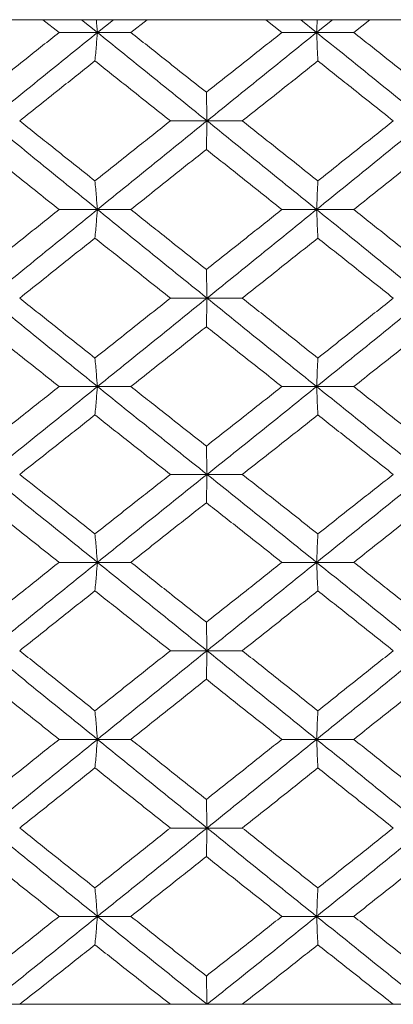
# Model space of a CAD drawing. Header units: inches. Extents: x -4.1 to 22.6, y -10.2 to 17.8.
# Tile 26 of 142: x -1.183 to -0.925, y -0.387 to 0.292. Entities that reach past the tile are written whole.
import ezdxf

# ---------------------------------------------------------------- set-up
doc = ezdxf.new("R2010")
doc.units = ezdxf.units.IN
doc.header["$MEASUREMENT"] = 0

msp = doc.modelspace()

# ---------------------------------------------------------------- linework, layer by layer
at = {"color": 7, "linetype": 'Continuous', "lineweight": 15}
for p, q in [((-0.29935, 0.29188), (-1.75656, 0.29188)), ((-1.15563, 0.28306), (-1.16673, 0.29188)), ((-1.12916, 0.28306), (-1.14009, 0.29188)), ((-1.12916, 0.28306), (-1.1182, 0.29188)), ((-1.10617, 0.28306), (-1.09502, 0.29188)), ((-1.00206, 0.28306), (-1.01322, 0.29188)), ((-0.97814, 0.28306), (-0.98911, 0.29188)), ((-0.97814, 0.28306), (-0.96718, 0.29188)), ((-0.95251, 0.28306), (-0.94137, 0.29188)), ((-1.12916, 0.28306), (-1.15563, 0.28306)), ((-1.12916, 0.28306), (-1.10617, 0.28306)), ((-0.97814, 0.28306), (-1.00206, 0.28306)), ((-0.97814, 0.28306), (-0.95251, 0.28306)), ((-1.05368, 0.2221), (-1.07891, 0.2221)), ((-1.05368, 0.2221), (-1.02934, 0.2221)), ((-1.12916, 0.16098), (-1.15563, 0.16098)), ((-1.12916, 0.16098), (-1.10617, 0.16098)), ((-0.97814, 0.16098), (-1.00206, 0.16098)), ((-0.97814, 0.16098), (-0.95251, 0.16098)), ((-1.05368, 0.09986), (-1.07891, 0.09986)), ((-1.05368, 0.09986), (-1.02934, 0.09986)), ((-1.12916, 0.0389), (-1.15563, 0.0389)), ((-1.12916, 0.0389), (-1.10617, 0.0389)), ((-0.97814, 0.0389), (-1.00206, 0.0389)), ((-0.97814, 0.0389), (-0.95251, 0.0389)), ((-1.05368, -0.02172), (-1.07891, -0.02172)), ((-1.05368, -0.02172), (-1.02934, -0.02172)), ((-1.12916, -0.08234), (-1.15563, -0.08234)), ((-1.12916, -0.08234), (-1.10617, -0.08234)), ((-0.97814, -0.08234), (-1.00206, -0.08234)), ((-0.97814, -0.08234), (-0.95251, -0.08234)), ((-1.05368, -0.1433), (-1.07891, -0.1433)), ((-1.05368, -0.1433), (-1.02934, -0.1433)), ((-1.12916, -0.20442), (-1.15563, -0.20442)), ((-1.12916, -0.20442), (-1.10617, -0.20442)), ((-0.97814, -0.20442), (-1.00206, -0.20442)), ((-0.97814, -0.20442), (-0.95251, -0.20442)), ((-1.05368, -0.26554), (-1.07891, -0.26554)), ((-1.05368, -0.26554), (-1.02934, -0.26554)), ((-1.12916, -0.3265), (-1.15563, -0.3265)), ((-1.12916, -0.3265), (-1.10617, -0.3265)), ((-0.97814, -0.3265), (-1.00206, -0.3265)), ((-0.97814, -0.3265), (-0.95251, -0.3265)), ((-2.49595, -0.38712), (0.44005, -0.38712)), ((-1.07891, -0.38712), (-1.18278, -0.38712)), ((-0.92528, -0.38712), (-1.02934, -0.38712))]:
    msp.add_line(p, q, dxfattribs=at)
for points, knots in [([(-1.12993, 0.29188), (-1.12993, 0.29185), (-1.12967, 0.28894), (-1.12941, 0.28599), (-1.12916, 0.28306)], [0, 0, 0, 0, 0.010766, 1, 1, 1, 1]), ([(-0.97776, 0.29188), (-0.97776, 0.29185), (-0.97789, 0.28894), (-0.97801, 0.28599), (-0.97814, 0.28306)], [0, 0, 0, 0, 0.010766, 1, 1, 1, 1]), ([(-1.20741, 0.24179), (-1.19775, 0.2495), (-1.18052, 0.26327), (-1.16323, 0.27702), (-1.15563, 0.28306)], [0, 0, 0, 0, 0.560339, 1, 1, 1, 1]), ([(-1.20435, 0.2221), (-1.19034, 0.2335), (-1.16533, 0.25384), (-1.1402, 0.27414), (-1.12916, 0.28306)], [0, 0, 0, 0, 0.560458, 1, 1, 1, 1]), ([(-1.13091, 0.26343), (-1.13075, 0.26523), (-1.13042, 0.26884), (-1.12983, 0.27537), (-1.12941, 0.28014), (-1.12916, 0.28306)], [0, 0, 0, 0, 0.279168, 0.558336, 1, 1, 1, 1]), ([(-1.05368, 0.2221), (-1.06779, 0.2335), (-1.09295, 0.25384), (-1.1181, 0.27414), (-1.12916, 0.28306)], [0, 0, 0, 0, 0.560458, 1, 1, 1, 1]), ([(-1.05413, 0.24179), (-1.06385, 0.2495), (-1.08119, 0.26327), (-1.09854, 0.27702), (-1.10617, 0.28306)], [0, 0, 0, 0, 0.560339, 1, 1, 1, 1]), ([(-1.05413, 0.24179), (-1.04441, 0.2495), (-1.02706, 0.26327), (-1.00969, 0.27702), (-1.00206, 0.28306)], [0, 0, 0, 0, 0.560339, 1, 1, 1, 1]), ([(-1.05368, 0.2221), (-1.03958, 0.2335), (-1.0144, 0.25384), (-0.98921, 0.27414), (-0.97814, 0.28306)], [0, 0, 0, 0, 0.560458, 1, 1, 1, 1]), ([(-0.97728, 0.26343), (-0.97736, 0.26523), (-0.97752, 0.26884), (-0.97781, 0.27537), (-0.97801, 0.28014), (-0.97814, 0.28306)], [0, 0, 0, 0, 0.2791678, 0.5583356, 1, 1, 1, 1]), ([(-0.90273, 0.2221), (-0.9168, 0.2335), (-0.94189, 0.25384), (-0.96707, 0.27414), (-0.97814, 0.28306)], [0, 0, 0, 0, 0.560458, 1, 1, 1, 1]), ([(-0.90056, 0.24179), (-0.91025, 0.2495), (-0.92754, 0.26327), (-0.94488, 0.27702), (-0.95251, 0.28306)], [0, 0, 0, 0, 0.560339, 1, 1, 1, 1]), ([(-1.18278, 0.2221), (-1.17311, 0.22983), (-1.15584, 0.24361), (-1.13852, 0.25737), (-1.13091, 0.26343)], [0, 0, 0, 0, 0.5602736, 1, 1, 1, 1]), ([(-1.07891, 0.2221), (-1.08863, 0.22983), (-1.10596, 0.24361), (-1.12329, 0.25737), (-1.13091, 0.26343)], [0, 0, 0, 0, 0.5602736, 1, 1, 1, 1]), ([(-1.02934, 0.2221), (-1.01962, 0.22983), (-1.00226, 0.24361), (-0.98491, 0.25737), (-0.97728, 0.26343)], [0, 0, 0, 0, 0.560274, 1, 1, 1, 1]), ([(-0.92528, 0.2221), (-0.93498, 0.22983), (-0.95229, 0.24361), (-0.96965, 0.25737), (-0.97728, 0.26343)], [0, 0, 0, 0, 0.560274, 1, 1, 1, 1]), ([(-1.05413, 0.24179), (-1.05409, 0.23999), (-1.054, 0.23637), (-1.05385, 0.22983), (-1.05375, 0.22504), (-1.05368, 0.2221)], [0, 0, 0, 0, 0.27887, 0.557739, 1, 1, 1, 1]), ([(-1.12916, 0.16098), (-1.14322, 0.1724), (-1.16833, 0.19278), (-1.19335, 0.21315), (-1.20435, 0.2221)], [0, 0, 0, 0, 0.560155, 1, 1, 1, 1]), ([(-1.13091, 0.1807), (-1.1406, 0.18844), (-1.15791, 0.20224), (-1.17518, 0.21604), (-1.18278, 0.2221)], [0, 0, 0, 0, 0.560136, 1, 1, 1, 1]), ([(-1.13091, 0.1807), (-1.12121, 0.18844), (-1.10389, 0.20224), (-1.08654, 0.21604), (-1.07891, 0.2221)], [0, 0, 0, 0, 0.5601361, 1, 1, 1, 1]), ([(-1.12916, 0.16098), (-1.11508, 0.1724), (-1.08995, 0.19278), (-1.06476, 0.21315), (-1.05368, 0.2221)], [0, 0, 0, 0, 0.560155, 1, 1, 1, 1]), ([(-1.05413, 0.2024), (-1.05409, 0.20421), (-1.054, 0.20782), (-1.05385, 0.21437), (-1.05375, 0.21916), (-1.05368, 0.2221)], [0, 0, 0, 0, 0.278775, 0.557551, 1, 1, 1, 1]), ([(-0.97814, 0.16098), (-0.99224, 0.1724), (-1.01741, 0.19278), (-1.0426, 0.21315), (-1.05368, 0.2221)], [0, 0, 0, 0, 0.560155, 1, 1, 1, 1]), ([(-0.97728, 0.1807), (-0.98699, 0.18844), (-1.00434, 0.20224), (-1.0217, 0.21604), (-1.02934, 0.2221)], [0, 0, 0, 0, 0.560136, 1, 1, 1, 1]), ([(-0.97814, 0.16098), (-0.96405, 0.1724), (-0.93889, 0.19278), (-0.91378, 0.21315), (-0.90273, 0.2221)], [0, 0, 0, 0, 0.560155, 1, 1, 1, 1]), ([(-0.97728, 0.1807), (-0.96756, 0.18844), (-0.95022, 0.20224), (-0.9329, 0.21604), (-0.92528, 0.2221)], [0, 0, 0, 0, 0.560136, 1, 1, 1, 1]), ([(-1.15563, 0.16098), (-1.1653, 0.16871), (-1.18259, 0.18252), (-1.19983, 0.19633), (-1.20741, 0.2024)], [0, 0, 0, 0, 0.560071, 1, 1, 1, 1]), ([(-1.10617, 0.16098), (-1.09646, 0.16871), (-1.07912, 0.18252), (-1.06176, 0.19633), (-1.05413, 0.2024)], [0, 0, 0, 0, 0.560071, 1, 1, 1, 1]), ([(-1.00206, 0.16098), (-1.01178, 0.16871), (-1.02913, 0.18252), (-1.04649, 0.19633), (-1.05413, 0.2024)], [0, 0, 0, 0, 0.560071, 1, 1, 1, 1]), ([(-0.95251, 0.16098), (-0.9428, 0.16871), (-0.92547, 0.18252), (-0.90817, 0.19633), (-0.90056, 0.2024)], [0, 0, 0, 0, 0.560071, 1, 1, 1, 1]), ([(-1.13091, 0.1807), (-1.13075, 0.1789), (-1.13042, 0.17528), (-1.12983, 0.16872), (-1.12941, 0.16392), (-1.12916, 0.16098)], [0, 0, 0, 0, 0.278676, 0.557352, 1, 1, 1, 1]), ([(-0.97728, 0.1807), (-0.97736, 0.1789), (-0.97752, 0.17528), (-0.97781, 0.16872), (-0.97801, 0.16392), (-0.97814, 0.16098)], [0, 0, 0, 0, 0.278676, 0.5573521, 1, 1, 1, 1]), ([(-1.20741, 0.11956), (-1.19776, 0.12729), (-1.18052, 0.1411), (-1.16323, 0.1549), (-1.15563, 0.16098)], [0, 0, 0, 0, 0.559933, 1, 1, 1, 1]), ([(-1.20435, 0.09986), (-1.19034, 0.11126), (-1.16532, 0.13163), (-1.14021, 0.15201), (-1.12916, 0.16098)], [0, 0, 0, 0, 0.559853, 1, 1, 1, 1]), ([(-1.13091, 0.14126), (-1.13075, 0.14307), (-1.13042, 0.14668), (-1.12983, 0.15324), (-1.12941, 0.15804), (-1.12916, 0.16098)], [0, 0, 0, 0, 0.278676, 0.5573521, 1, 1, 1, 1]), ([(-1.05368, 0.09986), (-1.06778, 0.11126), (-1.09297, 0.13163), (-1.1181, 0.15201), (-1.12916, 0.16098)], [0, 0, 0, 0, 0.559853, 1, 1, 1, 1]), ([(-1.05413, 0.11956), (-1.06385, 0.12729), (-1.0812, 0.1411), (-1.09854, 0.1549), (-1.10617, 0.16098)], [0, 0, 0, 0, 0.559933, 1, 1, 1, 1]), ([(-1.05413, 0.11956), (-1.04441, 0.12729), (-1.02705, 0.1411), (-1.0097, 0.1549), (-1.00206, 0.16098)], [0, 0, 0, 0, 0.559933, 1, 1, 1, 1]), ([(-1.05368, 0.09986), (-1.03958, 0.11126), (-1.01439, 0.13163), (-0.98922, 0.15201), (-0.97814, 0.16098)], [0, 0, 0, 0, 0.559853, 1, 1, 1, 1]), ([(-0.97728, 0.14126), (-0.97736, 0.14307), (-0.97752, 0.14668), (-0.97781, 0.15324), (-0.97801, 0.15804), (-0.97814, 0.16098)], [0, 0, 0, 0, 0.278676, 0.5573521, 1, 1, 1, 1]), ([(-0.90273, 0.09986), (-0.91679, 0.11126), (-0.9419, 0.13163), (-0.96706, 0.15201), (-0.97814, 0.16098)], [0, 0, 0, 0, 0.559853, 1, 1, 1, 1]), ([(-0.90056, 0.11956), (-0.91025, 0.12729), (-0.92755, 0.1411), (-0.94488, 0.1549), (-0.95251, 0.16098)], [0, 0, 0, 0, 0.559933, 1, 1, 1, 1]), ([(-1.18278, 0.09986), (-1.17311, 0.10758), (-1.15583, 0.12138), (-1.13853, 0.13518), (-1.13091, 0.14126)], [0, 0, 0, 0, 0.559868, 1, 1, 1, 1]), ([(-1.07891, 0.09986), (-1.08862, 0.10758), (-1.10597, 0.12138), (-1.12329, 0.13518), (-1.13091, 0.14126)], [0, 0, 0, 0, 0.559868, 1, 1, 1, 1]), ([(-1.02934, 0.09986), (-1.01962, 0.10758), (-1.00226, 0.12138), (-0.98491, 0.13518), (-0.97728, 0.14126)], [0, 0, 0, 0, 0.559868, 1, 1, 1, 1]), ([(-0.92528, 0.09986), (-0.93498, 0.10758), (-0.9523, 0.12138), (-0.96964, 0.13518), (-0.97728, 0.14126)], [0, 0, 0, 0, 0.559868, 1, 1, 1, 1]), ([(-1.05413, 0.11956), (-1.05409, 0.11775), (-1.054, 0.11414), (-1.05385, 0.10759), (-1.05375, 0.1028), (-1.05368, 0.09986)], [0, 0, 0, 0, 0.278775, 0.557551, 1, 1, 1, 1]), ([(-1.12916, 0.0389), (-1.14322, 0.05026), (-1.16834, 0.07056), (-1.19334, 0.0909), (-1.20435, 0.09986)], [0, 0, 0, 0, 0.55955, 1, 1, 1, 1]), ([(-1.13091, 0.05853), (-1.1406, 0.06624), (-1.15792, 0.08001), (-1.17518, 0.09379), (-1.18278, 0.09986)], [0, 0, 0, 0, 0.55973, 1, 1, 1, 1]), ([(-1.13091, 0.05853), (-1.12121, 0.06624), (-1.10388, 0.08001), (-1.08655, 0.09379), (-1.07891, 0.09986)], [0, 0, 0, 0, 0.55973, 1, 1, 1, 1]), ([(-1.12916, 0.0389), (-1.11508, 0.05026), (-1.08993, 0.07056), (-1.06477, 0.0909), (-1.05368, 0.09986)], [0, 0, 0, 0, 0.55955, 1, 1, 1, 1]), ([(-1.05413, 0.08017), (-1.05409, 0.08198), (-1.054, 0.08559), (-1.05385, 0.09213), (-1.05375, 0.09692), (-1.05368, 0.09986)], [0, 0, 0, 0, 0.27887, 0.557739, 1, 1, 1, 1]), ([(-0.97814, 0.0389), (-0.99224, 0.05026), (-1.01743, 0.07056), (-1.0426, 0.0909), (-1.05368, 0.09986)], [0, 0, 0, 0, 0.55955, 1, 1, 1, 1]), ([(-0.97728, 0.05853), (-0.98699, 0.06624), (-1.00435, 0.08001), (-1.0217, 0.09379), (-1.02934, 0.09986)], [0, 0, 0, 0, 0.55973, 1, 1, 1, 1]), ([(-0.97814, 0.0389), (-0.96405, 0.05026), (-0.93887, 0.07056), (-0.91378, 0.0909), (-0.90273, 0.09986)], [0, 0, 0, 0, 0.55955, 1, 1, 1, 1]), ([(-0.97728, 0.05853), (-0.96756, 0.06624), (-0.95021, 0.08001), (-0.9329, 0.09379), (-0.92528, 0.09986)], [0, 0, 0, 0, 0.55973, 1, 1, 1, 1]), ([(-1.15563, 0.0389), (-1.1653, 0.0466), (-1.18259, 0.06034), (-1.19982, 0.07411), (-1.20741, 0.08017)], [0, 0, 0, 0, 0.559665, 1, 1, 1, 1]), ([(-1.10617, 0.0389), (-1.09646, 0.0466), (-1.07911, 0.06034), (-1.06177, 0.07411), (-1.05413, 0.08017)], [0, 0, 0, 0, 0.5596645, 1, 1, 1, 1]), ([(-1.00206, 0.0389), (-1.01178, 0.0466), (-1.02914, 0.06034), (-1.04649, 0.07411), (-1.05413, 0.08017)], [0, 0, 0, 0, 0.559665, 1, 1, 1, 1]), ([(-0.95251, 0.0389), (-0.9428, 0.0466), (-0.92547, 0.06034), (-0.90818, 0.07411), (-0.90056, 0.08017)], [0, 0, 0, 0, 0.5596645, 1, 1, 1, 1]), ([(-1.13091, 0.05853), (-1.13075, 0.05673), (-1.13042, 0.05312), (-1.12983, 0.0466), (-1.12941, 0.04182), (-1.12916, 0.0389)], [0, 0, 0, 0, 0.279168, 0.558336, 1, 1, 1, 1]), ([(-0.97728, 0.05853), (-0.97736, 0.05673), (-0.97752, 0.05312), (-0.97781, 0.0466), (-0.97801, 0.04182), (-0.97814, 0.0389)], [0, 0, 0, 0, 0.2791678, 0.5583356, 1, 1, 1, 1]), ([(-1.20741, -0.00221), (-1.19776, 0.00545), (-1.18051, 0.01914), (-1.16323, 0.03286), (-1.15563, 0.0389)], [0, 0, 0, 0, 0.559527, 1, 1, 1, 1]), ([(-1.20435, -0.02172), (-1.19035, -0.01044), (-1.1653, 0.00974), (-1.14021, 0.02998), (-1.12916, 0.0389)], [0, 0, 0, 0, 0.559248, 1, 1, 1, 1]), ([(-1.13091, 0.0193), (-1.13075, 0.0211), (-1.13042, 0.0247), (-1.12983, 0.03122), (-1.12941, 0.03598), (-1.12916, 0.0389)], [0, 0, 0, 0, 0.279356, 0.558712, 1, 1, 1, 1]), ([(-1.05368, -0.02172), (-1.06778, -0.01044), (-1.09298, 0.00974), (-1.11809, 0.02998), (-1.12916, 0.0389)], [0, 0, 0, 0, 0.559248, 1, 1, 1, 1]), ([(-1.05413, -0.00221), (-1.06384, 0.00545), (-1.08121, 0.01914), (-1.09853, 0.03286), (-1.10617, 0.0389)], [0, 0, 0, 0, 0.559527, 1, 1, 1, 1]), ([(-1.05413, -0.00221), (-1.04441, 0.00545), (-1.02704, 0.01914), (-1.0097, 0.03286), (-1.00206, 0.0389)], [0, 0, 0, 0, 0.559527, 1, 1, 1, 1]), ([(-1.05368, -0.02172), (-1.03958, -0.01044), (-1.01437, 0.00974), (-0.98922, 0.02998), (-0.97814, 0.0389)], [0, 0, 0, 0, 0.559248, 1, 1, 1, 1]), ([(-0.97728, 0.0193), (-0.97736, 0.0211), (-0.97752, 0.0247), (-0.97781, 0.03122), (-0.97801, 0.03598), (-0.97814, 0.0389)], [0, 0, 0, 0, 0.279356, 0.558712, 1, 1, 1, 1]), ([(-0.90273, -0.02172), (-0.91679, -0.01044), (-0.94192, 0.00974), (-0.96706, 0.02998), (-0.97814, 0.0389)], [0, 0, 0, 0, 0.559248, 1, 1, 1, 1]), ([(-0.90056, -0.00221), (-0.91025, 0.00545), (-0.92756, 0.01914), (-0.94488, 0.03286), (-0.95251, 0.0389)], [0, 0, 0, 0, 0.559527, 1, 1, 1, 1]), ([(-1.18278, -0.02172), (-1.17311, -0.01408), (-1.15583, -0.00042), (-1.13853, 0.01327), (-1.13091, 0.0193)], [0, 0, 0, 0, 0.559462, 1, 1, 1, 1]), ([(-1.07891, -0.02172), (-1.08862, -0.01408), (-1.10598, -0.00042), (-1.12329, 0.01327), (-1.13091, 0.0193)], [0, 0, 0, 0, 0.559462, 1, 1, 1, 1]), ([(-1.02934, -0.02172), (-1.01962, -0.01408), (-1.00225, -0.00042), (-0.98491, 0.01327), (-0.97728, 0.0193)], [0, 0, 0, 0, 0.559462, 1, 1, 1, 1]), ([(-0.92528, -0.02172), (-0.93497, -0.01408), (-0.95231, -0.00042), (-0.96964, 0.01327), (-0.97728, 0.0193)], [0, 0, 0, 0, 0.559462, 1, 1, 1, 1]), ([(-1.05413, -0.00221), (-1.05409, -0.00401), (-1.054, -0.0076), (-1.05385, -0.01409), (-1.05375, -0.01882), (-1.05368, -0.02172)], [0, 0, 0, 0, 0.279852, 0.559705, 1, 1, 1, 1]), ([(-1.12916, -0.08234), (-1.14322, -0.07099), (-1.16831, -0.05075), (-1.19335, -0.03058), (-1.20435, -0.02172)], [0, 0, 0, 0, 0.5607593, 1, 1, 1, 1]), ([(-1.13091, -0.06274), (-1.14061, -0.05507), (-1.1579, -0.04138), (-1.17518, -0.02772), (-1.18278, -0.02172)], [0, 0, 0, 0, 0.560541, 1, 1, 1, 1]), ([(-1.13091, -0.06274), (-1.12121, -0.05507), (-1.1039, -0.04138), (-1.08654, -0.02772), (-1.07891, -0.02172)], [0, 0, 0, 0, 0.560541, 1, 1, 1, 1]), ([(-1.12916, -0.08234), (-1.11507, -0.07099), (-1.08996, -0.05075), (-1.06475, -0.03058), (-1.05368, -0.02172)], [0, 0, 0, 0, 0.560759, 1, 1, 1, 1]), ([(-1.05413, -0.04123), (-1.05409, -0.03943), (-1.054, -0.03583), (-1.05385, -0.02935), (-1.05375, -0.02461), (-1.05368, -0.02172)], [0, 0, 0, 0, 0.2798524, 0.5597049, 1, 1, 1, 1]), ([(-0.97814, -0.08234), (-0.99224, -0.07099), (-1.0174, -0.05075), (-1.04261, -0.03058), (-1.05368, -0.02172)], [0, 0, 0, 0, 0.5607593, 1, 1, 1, 1]), ([(-0.97728, -0.06274), (-0.987, -0.05507), (-1.00433, -0.04138), (-1.0217, -0.02772), (-1.02934, -0.02172)], [0, 0, 0, 0, 0.560541, 1, 1, 1, 1]), ([(-0.97814, -0.08234), (-0.96404, -0.07099), (-0.9389, -0.05075), (-0.91377, -0.03058), (-0.90273, -0.02172)], [0, 0, 0, 0, 0.560759, 1, 1, 1, 1]), ([(-0.97728, -0.06274), (-0.96756, -0.05507), (-0.95023, -0.04138), (-0.93289, -0.02772), (-0.92528, -0.02172)], [0, 0, 0, 0, 0.560541, 1, 1, 1, 1]), ([(-1.15563, -0.08234), (-1.16531, -0.07465), (-1.18258, -0.06093), (-1.19983, -0.04724), (-1.20741, -0.04123)], [0, 0, 0, 0, 0.560476, 1, 1, 1, 1]), ([(-1.10617, -0.08234), (-1.09645, -0.07465), (-1.07913, -0.06093), (-1.06176, -0.04724), (-1.05413, -0.04123)], [0, 0, 0, 0, 0.560476, 1, 1, 1, 1]), ([(-1.00206, -0.08234), (-1.01178, -0.07465), (-1.02913, -0.06093), (-1.0465, -0.04724), (-1.05413, -0.04123)], [0, 0, 0, 0, 0.560476, 1, 1, 1, 1]), ([(-0.95251, -0.08234), (-0.9428, -0.07465), (-0.92548, -0.06093), (-0.90817, -0.04724), (-0.90056, -0.04123)], [0, 0, 0, 0, 0.560476, 1, 1, 1, 1]), ([(-1.13091, -0.06274), (-1.13075, -0.06454), (-1.13042, -0.06814), (-1.12983, -0.07466), (-1.12941, -0.07942), (-1.12916, -0.08234)], [0, 0, 0, 0, 0.279356, 0.558712, 1, 1, 1, 1]), ([(-0.97728, -0.06274), (-0.97736, -0.06454), (-0.97752, -0.06814), (-0.97781, -0.07466), (-0.97801, -0.07942), (-0.97814, -0.08234)], [0, 0, 0, 0, 0.279356, 0.558712, 1, 1, 1, 1]), ([(-1.20741, -0.12361), (-1.19775, -0.1159), (-1.18052, -0.10213), (-1.16323, -0.08838), (-1.15563, -0.08234)], [0, 0, 0, 0, 0.560339, 1, 1, 1, 1]), ([(-1.20435, -0.1433), (-1.19034, -0.1319), (-1.16533, -0.11156), (-1.1402, -0.09126), (-1.12916, -0.08234)], [0, 0, 0, 0, 0.5604576, 1, 1, 1, 1]), ([(-1.13091, -0.10197), (-1.13075, -0.10017), (-1.13042, -0.09656), (-1.12983, -0.09003), (-1.12941, -0.08526), (-1.12916, -0.08234)], [0, 0, 0, 0, 0.279168, 0.558336, 1, 1, 1, 1]), ([(-1.05368, -0.1433), (-1.06779, -0.1319), (-1.09295, -0.11156), (-1.1181, -0.09126), (-1.12916, -0.08234)], [0, 0, 0, 0, 0.560458, 1, 1, 1, 1]), ([(-1.05413, -0.12361), (-1.06385, -0.1159), (-1.08119, -0.10213), (-1.09854, -0.08838), (-1.10617, -0.08234)], [0, 0, 0, 0, 0.560339, 1, 1, 1, 1]), ([(-1.05413, -0.12361), (-1.04441, -0.1159), (-1.02706, -0.10213), (-1.00969, -0.08838), (-1.00206, -0.08234)], [0, 0, 0, 0, 0.560339, 1, 1, 1, 1]), ([(-1.05368, -0.1433), (-1.03958, -0.1319), (-1.0144, -0.11156), (-0.98921, -0.09126), (-0.97814, -0.08234)], [0, 0, 0, 0, 0.560458, 1, 1, 1, 1]), ([(-0.97728, -0.10197), (-0.97736, -0.10017), (-0.97752, -0.09656), (-0.97781, -0.09003), (-0.97801, -0.08526), (-0.97814, -0.08234)], [0, 0, 0, 0, 0.2791678, 0.5583356, 1, 1, 1, 1]), ([(-0.90273, -0.1433), (-0.9168, -0.1319), (-0.94189, -0.11156), (-0.96707, -0.09126), (-0.97814, -0.08234)], [0, 0, 0, 0, 0.560458, 1, 1, 1, 1]), ([(-0.90056, -0.12361), (-0.91025, -0.1159), (-0.92754, -0.10213), (-0.94488, -0.08838), (-0.95251, -0.08234)], [0, 0, 0, 0, 0.560339, 1, 1, 1, 1]), ([(-1.18278, -0.1433), (-1.17311, -0.13557), (-1.15584, -0.12179), (-1.13852, -0.10803), (-1.13091, -0.10197)], [0, 0, 0, 0, 0.5602736, 1, 1, 1, 1]), ([(-1.07891, -0.1433), (-1.08863, -0.13557), (-1.10596, -0.12179), (-1.12329, -0.10803), (-1.13091, -0.10197)], [0, 0, 0, 0, 0.5602736, 1, 1, 1, 1]), ([(-1.02934, -0.1433), (-1.01962, -0.13557), (-1.00226, -0.12179), (-0.98491, -0.10803), (-0.97728, -0.10197)], [0, 0, 0, 0, 0.5602736, 1, 1, 1, 1]), ([(-0.92528, -0.1433), (-0.93498, -0.13557), (-0.95229, -0.12179), (-0.96965, -0.10803), (-0.97728, -0.10197)], [0, 0, 0, 0, 0.560274, 1, 1, 1, 1]), ([(-1.05413, -0.12361), (-1.05409, -0.12541), (-1.054, -0.12903), (-1.05385, -0.13557), (-1.05375, -0.14036), (-1.05368, -0.1433)], [0, 0, 0, 0, 0.27887, 0.557739, 1, 1, 1, 1]), ([(-1.12916, -0.20442), (-1.14322, -0.193), (-1.16833, -0.17262), (-1.19335, -0.15225), (-1.20435, -0.1433)], [0, 0, 0, 0, 0.560155, 1, 1, 1, 1]), ([(-1.13091, -0.1847), (-1.1406, -0.17696), (-1.15791, -0.16316), (-1.17518, -0.14936), (-1.18278, -0.1433)], [0, 0, 0, 0, 0.5601361, 1, 1, 1, 1]), ([(-1.13091, -0.1847), (-1.12121, -0.17696), (-1.10389, -0.16316), (-1.08654, -0.14936), (-1.07891, -0.1433)], [0, 0, 0, 0, 0.560136, 1, 1, 1, 1]), ([(-1.12916, -0.20442), (-1.11508, -0.193), (-1.08995, -0.17262), (-1.06476, -0.15225), (-1.05368, -0.1433)], [0, 0, 0, 0, 0.5601553, 1, 1, 1, 1]), ([(-1.05413, -0.163), (-1.05409, -0.16119), (-1.054, -0.15758), (-1.05385, -0.15103), (-1.05375, -0.14624), (-1.05368, -0.1433)], [0, 0, 0, 0, 0.278775, 0.557551, 1, 1, 1, 1]), ([(-0.97814, -0.20442), (-0.99224, -0.193), (-1.01741, -0.17262), (-1.0426, -0.15225), (-1.05368, -0.1433)], [0, 0, 0, 0, 0.560155, 1, 1, 1, 1]), ([(-0.97728, -0.1847), (-0.98699, -0.17696), (-1.00434, -0.16316), (-1.0217, -0.14936), (-1.02934, -0.1433)], [0, 0, 0, 0, 0.560136, 1, 1, 1, 1]), ([(-0.97814, -0.20442), (-0.96405, -0.193), (-0.93889, -0.17262), (-0.91378, -0.15225), (-0.90273, -0.1433)], [0, 0, 0, 0, 0.560155, 1, 1, 1, 1]), ([(-0.97728, -0.1847), (-0.96756, -0.17696), (-0.95022, -0.16316), (-0.9329, -0.14936), (-0.92528, -0.1433)], [0, 0, 0, 0, 0.560136, 1, 1, 1, 1]), ([(-1.15563, -0.20442), (-1.1653, -0.19669), (-1.18259, -0.18288), (-1.19983, -0.16907), (-1.20741, -0.163)], [0, 0, 0, 0, 0.560071, 1, 1, 1, 1]), ([(-1.10617, -0.20442), (-1.09646, -0.19669), (-1.07912, -0.18288), (-1.06176, -0.16907), (-1.05413, -0.163)], [0, 0, 0, 0, 0.560071, 1, 1, 1, 1]), ([(-1.00206, -0.20442), (-1.01178, -0.19669), (-1.02913, -0.18288), (-1.04649, -0.16907), (-1.05413, -0.163)], [0, 0, 0, 0, 0.560071, 1, 1, 1, 1]), ([(-0.95251, -0.20442), (-0.9428, -0.19669), (-0.92547, -0.18288), (-0.90817, -0.16907), (-0.90056, -0.163)], [0, 0, 0, 0, 0.560071, 1, 1, 1, 1]), ([(-1.13091, -0.1847), (-1.13075, -0.1865), (-1.13042, -0.19012), (-1.12983, -0.19668), (-1.12941, -0.20148), (-1.12916, -0.20442)], [0, 0, 0, 0, 0.278676, 0.557352, 1, 1, 1, 1]), ([(-0.97728, -0.1847), (-0.97736, -0.1865), (-0.97752, -0.19012), (-0.97781, -0.19668), (-0.97801, -0.20148), (-0.97814, -0.20442)], [0, 0, 0, 0, 0.278676, 0.557352, 1, 1, 1, 1]), ([(-1.20741, -0.24584), (-1.19776, -0.23811), (-1.18052, -0.2243), (-1.16323, -0.2105), (-1.15563, -0.20442)], [0, 0, 0, 0, 0.559933, 1, 1, 1, 1]), ([(-1.20435, -0.26554), (-1.19034, -0.25414), (-1.16532, -0.23377), (-1.14021, -0.21339), (-1.12916, -0.20442)], [0, 0, 0, 0, 0.559853, 1, 1, 1, 1]), ([(-1.13091, -0.22414), (-1.13075, -0.22233), (-1.13042, -0.21872), (-1.12983, -0.21216), (-1.12941, -0.20736), (-1.12916, -0.20442)], [0, 0, 0, 0, 0.278676, 0.5573521, 1, 1, 1, 1]), ([(-1.05368, -0.26554), (-1.06778, -0.25414), (-1.09297, -0.23377), (-1.1181, -0.21339), (-1.12916, -0.20442)], [0, 0, 0, 0, 0.559853, 1, 1, 1, 1]), ([(-1.05413, -0.24584), (-1.06385, -0.23811), (-1.0812, -0.2243), (-1.09854, -0.2105), (-1.10617, -0.20442)], [0, 0, 0, 0, 0.559933, 1, 1, 1, 1]), ([(-1.05413, -0.24584), (-1.04441, -0.23811), (-1.02705, -0.2243), (-1.0097, -0.2105), (-1.00206, -0.20442)], [0, 0, 0, 0, 0.559933, 1, 1, 1, 1]), ([(-1.05368, -0.26554), (-1.03958, -0.25414), (-1.01439, -0.23377), (-0.98922, -0.21339), (-0.97814, -0.20442)], [0, 0, 0, 0, 0.5598527, 1, 1, 1, 1]), ([(-0.97728, -0.22414), (-0.97736, -0.22233), (-0.97752, -0.21872), (-0.97781, -0.21216), (-0.97801, -0.20736), (-0.97814, -0.20442)], [0, 0, 0, 0, 0.278676, 0.557352, 1, 1, 1, 1]), ([(-0.90273, -0.26554), (-0.91679, -0.25414), (-0.9419, -0.23377), (-0.96706, -0.21339), (-0.97814, -0.20442)], [0, 0, 0, 0, 0.559853, 1, 1, 1, 1]), ([(-0.90056, -0.24584), (-0.91025, -0.23811), (-0.92755, -0.2243), (-0.94488, -0.2105), (-0.95251, -0.20442)], [0, 0, 0, 0, 0.559933, 1, 1, 1, 1]), ([(-1.18278, -0.26554), (-1.17311, -0.25782), (-1.15583, -0.24402), (-1.13853, -0.23022), (-1.13091, -0.22414)], [0, 0, 0, 0, 0.559868, 1, 1, 1, 1]), ([(-1.07891, -0.26554), (-1.08862, -0.25782), (-1.10597, -0.24402), (-1.12329, -0.23022), (-1.13091, -0.22414)], [0, 0, 0, 0, 0.559868, 1, 1, 1, 1]), ([(-1.02934, -0.26554), (-1.01962, -0.25782), (-1.00226, -0.24402), (-0.98491, -0.23022), (-0.97728, -0.22414)], [0, 0, 0, 0, 0.559868, 1, 1, 1, 1]), ([(-0.92528, -0.26554), (-0.93498, -0.25782), (-0.9523, -0.24402), (-0.96964, -0.23022), (-0.97728, -0.22414)], [0, 0, 0, 0, 0.559868, 1, 1, 1, 1]), ([(-1.05413, -0.24584), (-1.05409, -0.24765), (-1.054, -0.25126), (-1.05385, -0.25781), (-1.05375, -0.2626), (-1.05368, -0.26554)], [0, 0, 0, 0, 0.2787754, 0.5575509, 1, 1, 1, 1]), ([(-1.12916, -0.3265), (-1.14322, -0.31514), (-1.16834, -0.29484), (-1.19334, -0.2745), (-1.20435, -0.26554)], [0, 0, 0, 0, 0.55955, 1, 1, 1, 1]), ([(-1.13091, -0.30687), (-1.1406, -0.29916), (-1.15792, -0.28539), (-1.17518, -0.27161), (-1.18278, -0.26554)], [0, 0, 0, 0, 0.55973, 1, 1, 1, 1]), ([(-1.13091, -0.30687), (-1.12121, -0.29916), (-1.10388, -0.28539), (-1.08655, -0.27161), (-1.07891, -0.26554)], [0, 0, 0, 0, 0.55973, 1, 1, 1, 1]), ([(-1.12916, -0.3265), (-1.11508, -0.31514), (-1.08993, -0.29484), (-1.06477, -0.2745), (-1.05368, -0.26554)], [0, 0, 0, 0, 0.55955, 1, 1, 1, 1]), ([(-1.05413, -0.28523), (-1.05409, -0.28342), (-1.054, -0.27981), (-1.05385, -0.27327), (-1.05375, -0.26848), (-1.05368, -0.26554)], [0, 0, 0, 0, 0.2788696, 0.5577393, 1, 1, 1, 1]), ([(-0.97814, -0.3265), (-0.99224, -0.31514), (-1.01743, -0.29484), (-1.0426, -0.2745), (-1.05368, -0.26554)], [0, 0, 0, 0, 0.55955, 1, 1, 1, 1]), ([(-0.97728, -0.30687), (-0.98699, -0.29916), (-1.00435, -0.28539), (-1.0217, -0.27161), (-1.02934, -0.26554)], [0, 0, 0, 0, 0.55973, 1, 1, 1, 1]), ([(-0.97814, -0.3265), (-0.96405, -0.31514), (-0.93887, -0.29484), (-0.91378, -0.2745), (-0.90273, -0.26554)], [0, 0, 0, 0, 0.55955, 1, 1, 1, 1]), ([(-0.97728, -0.30687), (-0.96756, -0.29916), (-0.95021, -0.28539), (-0.9329, -0.27161), (-0.92528, -0.26554)], [0, 0, 0, 0, 0.55973, 1, 1, 1, 1]), ([(-1.15563, -0.3265), (-1.1653, -0.3188), (-1.18259, -0.30506), (-1.19982, -0.29129), (-1.20741, -0.28523)], [0, 0, 0, 0, 0.559665, 1, 1, 1, 1]), ([(-1.10617, -0.3265), (-1.09646, -0.3188), (-1.07911, -0.30506), (-1.06177, -0.29129), (-1.05413, -0.28523)], [0, 0, 0, 0, 0.5596645, 1, 1, 1, 1]), ([(-1.00206, -0.3265), (-1.01178, -0.3188), (-1.02914, -0.30506), (-1.04649, -0.29129), (-1.05413, -0.28523)], [0, 0, 0, 0, 0.559665, 1, 1, 1, 1]), ([(-0.95251, -0.3265), (-0.9428, -0.3188), (-0.92547, -0.30506), (-0.90818, -0.29129), (-0.90056, -0.28523)], [0, 0, 0, 0, 0.559665, 1, 1, 1, 1]), ([(-1.13091, -0.30687), (-1.13075, -0.30867), (-1.13042, -0.31228), (-1.12983, -0.3188), (-1.12941, -0.32358), (-1.12916, -0.3265)], [0, 0, 0, 0, 0.279168, 0.558336, 1, 1, 1, 1]), ([(-0.97728, -0.30687), (-0.97736, -0.30867), (-0.97752, -0.31228), (-0.97781, -0.3188), (-0.97801, -0.32358), (-0.97814, -0.3265)], [0, 0, 0, 0, 0.279168, 0.558336, 1, 1, 1, 1]), ([(-1.20741, -0.36761), (-1.19776, -0.35995), (-1.18051, -0.34626), (-1.16323, -0.33254), (-1.15563, -0.3265)], [0, 0, 0, 0, 0.559527, 1, 1, 1, 1]), ([(-1.20435, -0.38712), (-1.19035, -0.37584), (-1.1653, -0.35566), (-1.14021, -0.33542), (-1.12916, -0.3265)], [0, 0, 0, 0, 0.559248, 1, 1, 1, 1]), ([(-1.13091, -0.3461), (-1.13075, -0.3443), (-1.13042, -0.3407), (-1.12983, -0.33418), (-1.12941, -0.32942), (-1.12916, -0.3265)], [0, 0, 0, 0, 0.279356, 0.558712, 1, 1, 1, 1]), ([(-1.05368, -0.38712), (-1.06778, -0.37584), (-1.09298, -0.35566), (-1.11809, -0.33542), (-1.12916, -0.3265)], [0, 0, 0, 0, 0.559248, 1, 1, 1, 1]), ([(-1.05413, -0.36761), (-1.06384, -0.35995), (-1.08121, -0.34626), (-1.09853, -0.33254), (-1.10617, -0.3265)], [0, 0, 0, 0, 0.5595273, 1, 1, 1, 1]), ([(-1.05413, -0.36761), (-1.04441, -0.35995), (-1.02704, -0.34626), (-1.0097, -0.33254), (-1.00206, -0.3265)], [0, 0, 0, 0, 0.559527, 1, 1, 1, 1]), ([(-1.05368, -0.38712), (-1.03958, -0.37584), (-1.01437, -0.35566), (-0.98922, -0.33542), (-0.97814, -0.3265)], [0, 0, 0, 0, 0.559248, 1, 1, 1, 1]), ([(-0.97728, -0.3461), (-0.97736, -0.3443), (-0.97752, -0.3407), (-0.97781, -0.33418), (-0.97801, -0.32942), (-0.97814, -0.3265)], [0, 0, 0, 0, 0.279356, 0.558712, 1, 1, 1, 1]), ([(-0.90273, -0.38712), (-0.91679, -0.37584), (-0.94192, -0.35566), (-0.96706, -0.33542), (-0.97814, -0.3265)], [0, 0, 0, 0, 0.559248, 1, 1, 1, 1]), ([(-0.90056, -0.36761), (-0.91025, -0.35995), (-0.92756, -0.34626), (-0.94488, -0.33254), (-0.95251, -0.3265)], [0, 0, 0, 0, 0.559527, 1, 1, 1, 1]), ([(-1.18278, -0.38712), (-1.17311, -0.37948), (-1.15583, -0.36582), (-1.13853, -0.35213), (-1.13091, -0.3461)], [0, 0, 0, 0, 0.559462, 1, 1, 1, 1]), ([(-1.07891, -0.38712), (-1.08862, -0.37948), (-1.10598, -0.36582), (-1.12329, -0.35213), (-1.13091, -0.3461)], [0, 0, 0, 0, 0.559462, 1, 1, 1, 1]), ([(-1.02934, -0.38712), (-1.01962, -0.37948), (-1.00225, -0.36582), (-0.98491, -0.35213), (-0.97728, -0.3461)], [0, 0, 0, 0, 0.559462, 1, 1, 1, 1]), ([(-0.92528, -0.38712), (-0.93497, -0.37948), (-0.95231, -0.36582), (-0.96964, -0.35213), (-0.97728, -0.3461)], [0, 0, 0, 0, 0.559462, 1, 1, 1, 1]), ([(-1.05413, -0.36761), (-1.05409, -0.36941), (-1.054, -0.373), (-1.05385, -0.37949), (-1.05375, -0.38422), (-1.05368, -0.38712)], [0, 0, 0, 0, 0.279852, 0.559705, 1, 1, 1, 1])]:
    msp.add_open_spline(points, degree=3, knots=knots, dxfattribs=at)

doc.saveas('drawing.dxf')
